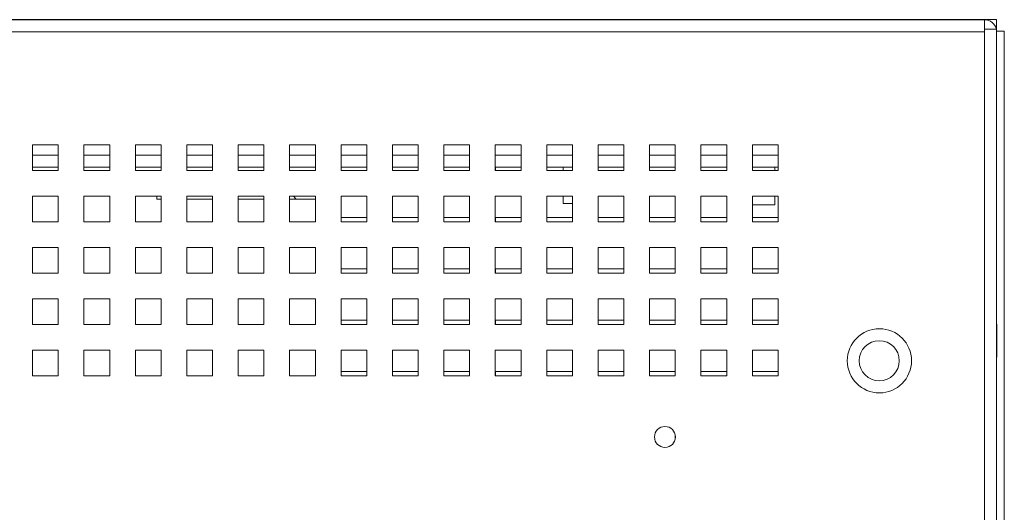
# Model space of a CAD drawing. Header units: inches. Extents: x 1 to 109, y 1 to 85.
# Tile 16 of 256: x 56.02 to 62.41, y 21.17 to 24.37. Entities that reach past the tile are written whole.
import ezdxf

# ---------------------------------------------------------------- set-up
doc = ezdxf.new("R2010")
doc.units = ezdxf.units.IN
doc.header["$MEASUREMENT"] = 0

msp = doc.modelspace()

# ---------------------------------------------------------------- linework, layer by layer
at = {"color": 7, "linetype": 'Continuous', "lineweight": 15, "ltscale": 5}
for p, q in [((44.7676, 24.3691), (62.2765, 24.3691)), ((45.3421, 24.3694), (61.7018, 24.3694)), ((61.7018, 24.3694), (61.7018, 24.3691)), ((61.7018, 24.3694), (61.7267, 24.3694)), ((61.7267, 24.3691), (61.7267, 24.3694)), ((61.7268, 24.3694), (61.7267, 24.3694)), ((62.3554, 24.3694), (61.7268, 24.3694)), ((61.7268, 24.3691), (61.7268, 24.3694)), ((62.2765, 24.3691), (62.2765, 24.3069)), ((62.3554, 24.3694), (62.3554, 24.3195)), ((62.2765, 24.2902), (44.7676, 24.2902)), ((62.2765, 24.3069), (62.3554, 24.3069)), ((62.2765, 24.3069), (62.2765, 24.2902)), ((62.2765, 11.0777), (62.2765, 24.2902)), ((62.3554, 24.3195), (62.3497, 24.3195)), ((62.3554, 24.3069), (62.3554, 24.3195)), ((62.3554, 24.3069), (62.3554, 11.0777)), ((62.4052, 24.2954), (62.3554, 24.2954)), ((62.4052, 11.0902), (62.4052, 24.2954)), ((56.2721, 23.5569), (56.1054, 23.5569)), ((56.1054, 23.5569), (56.1054, 23.3902)), ((56.2721, 23.3902), (56.2721, 23.5569)), ((56.6054, 23.5569), (56.4387, 23.5569)), ((56.4387, 23.5569), (56.4387, 23.3902)), ((56.6054, 23.3902), (56.6054, 23.5569)), ((56.9387, 23.5569), (56.7721, 23.5569)), ((56.7721, 23.5569), (56.7721, 23.3902)), ((56.9387, 23.3902), (56.9387, 23.5569)), ((57.2721, 23.5569), (57.1054, 23.5569)), ((57.1054, 23.5569), (57.1054, 23.3902)), ((57.2721, 23.3902), (57.2721, 23.5569)), ((57.6054, 23.5569), (57.4387, 23.5569)), ((57.4387, 23.5569), (57.4387, 23.3902)), ((57.6054, 23.3902), (57.6054, 23.5569)), ((57.9387, 23.5569), (57.7721, 23.5569)), ((57.7721, 23.5569), (57.7721, 23.3902)), ((57.9387, 23.3902), (57.9387, 23.5569)), ((58.2721, 23.5569), (58.1054, 23.5569)), ((58.1054, 23.5569), (58.1054, 23.3902)), ((58.2721, 23.3902), (58.2721, 23.5569)), ((58.6054, 23.5569), (58.4387, 23.5569)), ((58.4387, 23.5569), (58.4387, 23.3902)), ((58.6054, 23.3902), (58.6054, 23.5569)), ((58.9387, 23.5569), (58.7721, 23.5569)), ((58.7721, 23.5569), (58.7721, 23.3902)), ((58.9387, 23.3902), (58.9387, 23.5569)), ((59.2721, 23.5569), (59.1054, 23.5569)), ((59.1054, 23.5569), (59.1054, 23.3902)), ((59.2721, 23.3902), (59.2721, 23.5569)), ((59.6054, 23.5569), (59.4387, 23.5569)), ((59.4387, 23.5569), (59.4387, 23.3902)), ((59.6054, 23.3902), (59.6054, 23.5569)), ((59.9387, 23.5569), (59.7721, 23.5569)), ((59.7721, 23.5569), (59.7721, 23.3902)), ((59.9387, 23.3902), (59.9387, 23.5569)), ((60.2721, 23.5569), (60.1054, 23.5569)), ((60.1054, 23.5569), (60.1054, 23.3902)), ((60.2721, 23.3902), (60.2721, 23.5569)), ((60.6054, 23.5569), (60.4387, 23.5569)), ((60.4387, 23.5569), (60.4387, 23.3902)), ((60.6054, 23.3902), (60.6054, 23.5569)), ((60.9387, 23.5569), (60.7721, 23.5569)), ((60.7721, 23.5569), (60.7721, 23.3902)), ((60.9387, 23.3902), (60.9387, 23.5569)), ((56.2721, 23.4113), (56.1054, 23.4113)), ((56.1054, 23.3902), (56.2721, 23.3902)), ((56.6054, 23.4113), (56.4387, 23.4113)), ((56.4387, 23.3902), (56.6054, 23.3902)), ((56.9387, 23.4113), (56.7721, 23.4113)), ((56.7721, 23.3902), (56.9387, 23.3902)), ((57.2721, 23.4113), (57.1054, 23.4113)), ((57.1054, 23.3902), (57.2721, 23.3902)), ((57.6054, 23.4113), (57.4387, 23.4113)), ((57.4387, 23.3902), (57.6054, 23.3902)), ((57.4389, 23.4113), (57.4389, 23.3902)), ((57.9387, 23.4113), (57.7721, 23.4113)), ((57.7721, 23.3902), (57.9387, 23.3902)), ((57.7722, 23.4113), (57.7722, 23.3902)), ((58.2721, 23.4113), (58.1054, 23.4113)), ((58.1054, 23.3902), (58.2721, 23.3902)), ((58.1056, 23.4113), (58.1056, 23.3902)), ((58.6054, 23.4113), (58.4387, 23.4113)), ((58.4387, 23.3902), (58.6054, 23.3902)), ((58.4389, 23.4113), (58.4389, 23.3902)), ((58.9387, 23.4113), (58.7721, 23.4113)), ((58.7721, 23.3902), (58.9387, 23.3902)), ((58.7722, 23.4113), (58.7722, 23.3902)), ((59.2721, 23.4113), (59.1054, 23.4113)), ((59.1054, 23.3902), (59.2721, 23.3902)), ((59.1056, 23.4113), (59.1056, 23.3902)), ((59.6054, 23.4113), (59.4387, 23.4113)), ((59.4387, 23.3902), (59.6054, 23.3902)), ((59.4389, 23.4113), (59.4389, 23.3902)), ((59.5451, 23.4113), (59.5451, 23.3902)), ((59.9387, 23.4113), (59.7721, 23.4113)), ((59.7721, 23.3902), (59.9387, 23.3902)), ((59.7722, 23.4113), (59.7722, 23.3902)), ((60.2721, 23.4113), (60.1054, 23.4113)), ((60.1054, 23.3902), (60.2721, 23.3902)), ((60.1056, 23.4113), (60.1056, 23.3902)), ((60.6054, 23.4113), (60.4387, 23.4113)), ((60.4387, 23.3902), (60.6054, 23.3902)), ((60.4389, 23.4113), (60.4389, 23.3902)), ((60.9387, 23.4113), (60.7721, 23.4113)), ((60.7721, 23.3902), (60.9387, 23.3902)), ((60.9184, 23.3902), (60.9184, 23.4113)), ((56.2721, 23.2235), (56.1054, 23.2235)), ((56.1054, 23.2235), (56.1054, 23.0569)), ((56.2721, 23.0569), (56.2721, 23.2235)), ((56.6054, 23.2235), (56.4387, 23.2235)), ((56.4387, 23.2235), (56.4387, 23.0569)), ((56.6054, 23.0569), (56.6054, 23.2235)), ((56.9387, 23.2235), (56.7721, 23.2235)), ((56.7721, 23.2235), (56.7721, 23.0569)), ((56.9104, 23.2235), (56.9104, 23.2045)), ((56.9104, 23.2045), (56.9387, 23.2045)), ((56.9387, 23.0569), (56.9387, 23.2235)), ((57.2721, 23.2235), (57.1054, 23.2235)), ((57.1054, 23.2235), (57.1054, 23.0569)), ((57.1054, 23.2045), (57.2721, 23.2045)), ((57.2721, 23.0569), (57.2721, 23.2235)), ((57.6054, 23.2235), (57.4387, 23.2235)), ((57.4387, 23.2235), (57.4387, 23.0569)), ((57.4387, 23.2045), (57.6054, 23.2045)), ((57.6054, 23.0569), (57.6054, 23.2235)), ((57.9387, 23.2235), (57.7721, 23.2235)), ((57.7721, 23.2235), (57.7721, 23.0569)), ((57.7721, 23.2045), (57.9387, 23.2045)), ((57.8151, 23.2045), (57.7961, 23.2235)), ((57.9387, 23.0569), (57.9387, 23.2235)), ((58.2721, 23.2235), (58.1054, 23.2235)), ((58.1054, 23.2235), (58.1054, 23.0569)), ((58.2721, 23.0569), (58.2721, 23.2235)), ((58.6054, 23.2235), (58.4387, 23.2235)), ((58.4387, 23.2235), (58.4387, 23.0569)), ((58.6054, 23.0569), (58.6054, 23.2235)), ((58.9387, 23.2235), (58.7721, 23.2235)), ((58.7721, 23.2235), (58.7721, 23.0569)), ((58.9387, 23.0569), (58.9387, 23.2235)), ((59.2721, 23.2235), (59.1054, 23.2235)), ((59.1054, 23.2235), (59.1054, 23.0569)), ((59.2721, 23.0569), (59.2721, 23.2235)), ((59.6054, 23.2235), (59.4387, 23.2235)), ((59.4387, 23.2235), (59.4387, 23.0569)), ((59.5451, 23.2235), (59.5451, 23.1754)), ((59.6054, 23.1754), (59.5451, 23.1754)), ((59.6054, 23.0569), (59.6054, 23.2235)), ((59.9387, 23.2235), (59.7721, 23.2235)), ((59.7721, 23.2235), (59.7721, 23.0569)), ((59.9387, 23.0569), (59.9387, 23.2235)), ((60.2721, 23.2235), (60.1054, 23.2235)), ((60.1054, 23.2235), (60.1054, 23.0569)), ((60.2721, 23.0569), (60.2721, 23.2235)), ((60.6054, 23.2235), (60.4387, 23.2235)), ((60.4387, 23.2235), (60.4387, 23.0569)), ((60.6054, 23.0569), (60.6054, 23.2235)), ((60.9387, 23.2235), (60.7721, 23.2235)), ((60.7721, 23.2235), (60.7721, 23.0569)), ((60.9184, 23.1673), (60.9184, 23.2235)), ((60.9387, 23.0569), (60.9387, 23.2235)), ((60.9184, 23.1673), (60.7721, 23.1673)), ((56.1054, 23.0569), (56.2721, 23.0569)), ((56.4387, 23.0569), (56.6054, 23.0569)), ((56.7721, 23.0569), (56.9387, 23.0569)), ((57.1054, 23.0569), (57.2721, 23.0569)), ((57.4387, 23.0569), (57.6054, 23.0569)), ((57.7721, 23.0569), (57.9387, 23.0569)), ((58.1054, 23.0569), (58.2721, 23.0569)), ((58.1056, 23.086), (58.1056, 23.0569)), ((58.2721, 23.086), (58.1056, 23.086)), ((58.4387, 23.0569), (58.6054, 23.0569)), ((58.4389, 23.086), (58.4389, 23.0569)), ((58.6054, 23.086), (58.4389, 23.086)), ((58.7721, 23.0569), (58.9387, 23.0569)), ((58.7722, 23.086), (58.7722, 23.0569)), ((58.9387, 23.086), (58.7722, 23.086)), ((59.1054, 23.0569), (59.2721, 23.0569)), ((59.2721, 23.086), (59.1056, 23.086)), ((59.1056, 23.086), (59.1056, 23.0569)), ((59.4387, 23.0569), (59.6054, 23.0569)), ((59.4389, 23.086), (59.4389, 23.0569)), ((59.6054, 23.086), (59.4389, 23.086)), ((59.7721, 23.0569), (59.9387, 23.0569)), ((59.7722, 23.086), (59.7722, 23.0569)), ((59.9387, 23.086), (59.7722, 23.086)), ((60.1054, 23.0569), (60.2721, 23.0569)), ((60.1056, 23.086), (60.1056, 23.0569)), ((60.2721, 23.086), (60.1056, 23.086)), ((60.4387, 23.0569), (60.6054, 23.0569)), ((60.4389, 23.086), (60.4389, 23.0569)), ((60.6054, 23.086), (60.4389, 23.086)), ((60.7721, 23.0569), (60.9387, 23.0569)), ((60.7722, 23.086), (60.7722, 23.0569)), ((60.9387, 23.086), (60.7722, 23.086)), ((56.2721, 22.8902), (56.1054, 22.8902)), ((56.1054, 22.8902), (56.1054, 22.7235)), ((56.2721, 22.7235), (56.2721, 22.8902)), ((56.6054, 22.8902), (56.4387, 22.8902)), ((56.4387, 22.8902), (56.4387, 22.7235)), ((56.6054, 22.7235), (56.6054, 22.8902)), ((56.9387, 22.8902), (56.7721, 22.8902)), ((56.7721, 22.8902), (56.7721, 22.7235)), ((56.9387, 22.7235), (56.9387, 22.8902)), ((57.2721, 22.8902), (57.1054, 22.8902)), ((57.1054, 22.8902), (57.1054, 22.7235)), ((57.2721, 22.7235), (57.2721, 22.8902)), ((57.6054, 22.8902), (57.4387, 22.8902)), ((57.4387, 22.8902), (57.4387, 22.7235)), ((57.6054, 22.7235), (57.6054, 22.8902)), ((57.9387, 22.8902), (57.7721, 22.8902)), ((57.7721, 22.8902), (57.7721, 22.7235)), ((57.9387, 22.7235), (57.9387, 22.8902)), ((58.2721, 22.8902), (58.1054, 22.8902)), ((58.1054, 22.8902), (58.1054, 22.7235)), ((58.2721, 22.7235), (58.2721, 22.8902)), ((58.6054, 22.8902), (58.4387, 22.8902)), ((58.4387, 22.8902), (58.4387, 22.7235)), ((58.6054, 22.7235), (58.6054, 22.8902)), ((58.9387, 22.8902), (58.7721, 22.8902)), ((58.7721, 22.8902), (58.7721, 22.7235)), ((58.9387, 22.7235), (58.9387, 22.8902)), ((59.2721, 22.8902), (59.1054, 22.8902)), ((59.1054, 22.8902), (59.1054, 22.7235)), ((59.2721, 22.7235), (59.2721, 22.8902)), ((59.6054, 22.8902), (59.4387, 22.8902)), ((59.4387, 22.8902), (59.4387, 22.7235)), ((59.6054, 22.7235), (59.6054, 22.8902)), ((59.9387, 22.8902), (59.7721, 22.8902)), ((59.7721, 22.8902), (59.7721, 22.7235)), ((59.9387, 22.7235), (59.9387, 22.8902)), ((60.2721, 22.8902), (60.1054, 22.8902)), ((60.1054, 22.8902), (60.1054, 22.7235)), ((60.2721, 22.7235), (60.2721, 22.8902)), ((60.6054, 22.8902), (60.4387, 22.8902)), ((60.4387, 22.8902), (60.4387, 22.7235)), ((60.6054, 22.7235), (60.6054, 22.8902)), ((60.9387, 22.8902), (60.7721, 22.8902)), ((60.7721, 22.8902), (60.7721, 22.7235)), ((60.9387, 22.7235), (60.9387, 22.8902)), ((58.2721, 22.7527), (58.1056, 22.7527)), ((58.1056, 22.7527), (58.1056, 22.7235)), ((58.6054, 22.7527), (58.4389, 22.7527)), ((58.4389, 22.7527), (58.4389, 22.7235)), ((58.9387, 22.7527), (58.7722, 22.7527)), ((58.7722, 22.7527), (58.7722, 22.7235)), ((59.2721, 22.7527), (59.1056, 22.7527)), ((59.1056, 22.7527), (59.1056, 22.7235)), ((59.6054, 22.7527), (59.4389, 22.7527)), ((59.4389, 22.7527), (59.4389, 22.7235)), ((59.9387, 22.7527), (59.7722, 22.7527)), ((59.7722, 22.7527), (59.7722, 22.7235)), ((60.2721, 22.7527), (60.1056, 22.7527)), ((60.1056, 22.7527), (60.1056, 22.7235)), ((60.6054, 22.7527), (60.4389, 22.7527)), ((60.4389, 22.7527), (60.4389, 22.7235)), ((60.9387, 22.7527), (60.7722, 22.7527)), ((60.7722, 22.7527), (60.7722, 22.7235)), ((56.1054, 22.7235), (56.2721, 22.7235)), ((56.4387, 22.7235), (56.6054, 22.7235)), ((56.7721, 22.7235), (56.9387, 22.7235)), ((57.1054, 22.7235), (57.2721, 22.7235)), ((57.4387, 22.7235), (57.6054, 22.7235)), ((57.7721, 22.7235), (57.9387, 22.7235)), ((58.1054, 22.7235), (58.2721, 22.7235)), ((58.4387, 22.7235), (58.6054, 22.7235)), ((58.7721, 22.7235), (58.9387, 22.7235)), ((59.1054, 22.7235), (59.2721, 22.7235)), ((59.4387, 22.7235), (59.6054, 22.7235)), ((59.7721, 22.7235), (59.9387, 22.7235)), ((60.1054, 22.7235), (60.2721, 22.7235)), ((60.4387, 22.7235), (60.6054, 22.7235)), ((60.7721, 22.7235), (60.9387, 22.7235)), ((56.2721, 22.5569), (56.1054, 22.5569)), ((56.1054, 22.5569), (56.1054, 22.3902)), ((56.2721, 22.3902), (56.2721, 22.5569)), ((56.6054, 22.5569), (56.4387, 22.5569)), ((56.4387, 22.5569), (56.4387, 22.3902)), ((56.6054, 22.3902), (56.6054, 22.5569)), ((56.9387, 22.5569), (56.7721, 22.5569)), ((56.7721, 22.5569), (56.7721, 22.3902)), ((56.9387, 22.3902), (56.9387, 22.5569)), ((57.2721, 22.5569), (57.1054, 22.5569)), ((57.1054, 22.5569), (57.1054, 22.3902)), ((57.2721, 22.3902), (57.2721, 22.5569)), ((57.6054, 22.5569), (57.4387, 22.5569)), ((57.4387, 22.5569), (57.4387, 22.3902)), ((57.6054, 22.3902), (57.6054, 22.5569)), ((57.9387, 22.5569), (57.7721, 22.5569)), ((57.7721, 22.5569), (57.7721, 22.3902)), ((57.9387, 22.3902), (57.9387, 22.5569)), ((58.2721, 22.5569), (58.1054, 22.5569)), ((58.1054, 22.5569), (58.1054, 22.3902)), ((58.2721, 22.3902), (58.2721, 22.5569)), ((58.6054, 22.5569), (58.4387, 22.5569)), ((58.4387, 22.5569), (58.4387, 22.3902)), ((58.6054, 22.3902), (58.6054, 22.5569)), ((58.9387, 22.5569), (58.7721, 22.5569)), ((58.7721, 22.5569), (58.7721, 22.3902)), ((58.9387, 22.3902), (58.9387, 22.5569)), ((59.2721, 22.5569), (59.1054, 22.5569)), ((59.1054, 22.5569), (59.1054, 22.3902)), ((59.2721, 22.3902), (59.2721, 22.5569)), ((59.6054, 22.5569), (59.4387, 22.5569)), ((59.4387, 22.5569), (59.4387, 22.3902)), ((59.6054, 22.3902), (59.6054, 22.5569)), ((59.9387, 22.5569), (59.7721, 22.5569)), ((59.7721, 22.5569), (59.7721, 22.3902)), ((59.9387, 22.3902), (59.9387, 22.5569)), ((60.2721, 22.5569), (60.1054, 22.5569)), ((60.1054, 22.5569), (60.1054, 22.3902)), ((60.2721, 22.3902), (60.2721, 22.5569)), ((60.6054, 22.5569), (60.4387, 22.5569)), ((60.4387, 22.5569), (60.4387, 22.3902)), ((60.6054, 22.3902), (60.6054, 22.5569)), ((60.9387, 22.5569), (60.7721, 22.5569)), ((60.7721, 22.5569), (60.7721, 22.3902)), ((60.9387, 22.3902), (60.9387, 22.5569)), ((58.2721, 22.4194), (58.1056, 22.4194)), ((58.1056, 22.4194), (58.1056, 22.3902)), ((58.6054, 22.4194), (58.4389, 22.4194)), ((58.4389, 22.4194), (58.4389, 22.3902)), ((58.9387, 22.4194), (58.7722, 22.4194)), ((58.7722, 22.4194), (58.7722, 22.3902)), ((59.2721, 22.4194), (59.1056, 22.4194)), ((59.1056, 22.4194), (59.1056, 22.3902)), ((59.6054, 22.4194), (59.4389, 22.4194)), ((59.4389, 22.4194), (59.4389, 22.3902)), ((59.9387, 22.4194), (59.7722, 22.4194)), ((59.7722, 22.4194), (59.7722, 22.3902)), ((60.2721, 22.4194), (60.1056, 22.4194)), ((60.1056, 22.4194), (60.1056, 22.3902)), ((60.6054, 22.4194), (60.4389, 22.4194)), ((60.4389, 22.4194), (60.4389, 22.3902)), ((60.9387, 22.4194), (60.7722, 22.4194)), ((60.7722, 22.4194), (60.7722, 22.3902)), ((56.1054, 22.3902), (56.2721, 22.3902)), ((56.4387, 22.3902), (56.6054, 22.3902)), ((56.7721, 22.3902), (56.9387, 22.3902)), ((57.1054, 22.3902), (57.2721, 22.3902)), ((57.4387, 22.3902), (57.6054, 22.3902)), ((57.7721, 22.3902), (57.9387, 22.3902)), ((58.1054, 22.3902), (58.2721, 22.3902)), ((58.4387, 22.3902), (58.6054, 22.3902)), ((58.7721, 22.3902), (58.9387, 22.3902)), ((59.1054, 22.3902), (59.2721, 22.3902)), ((59.4387, 22.3902), (59.6054, 22.3902)), ((59.7721, 22.3902), (59.9387, 22.3902)), ((60.1054, 22.3902), (60.2721, 22.3902)), ((60.4387, 22.3902), (60.6054, 22.3902)), ((60.7721, 22.3902), (60.9387, 22.3902)), ((62.3571, 22.3925), (62.3554, 22.3925)), ((62.3571, 22.3925), (62.3571, 22.1791)), ((56.2721, 22.2235), (56.1054, 22.2235)), ((56.1054, 22.2235), (56.1054, 22.0569)), ((56.2721, 22.0569), (56.2721, 22.2235)), ((56.6054, 22.2235), (56.4387, 22.2235)), ((56.4387, 22.2235), (56.4387, 22.0569)), ((56.6054, 22.0569), (56.6054, 22.2235)), ((56.9387, 22.2235), (56.7721, 22.2235)), ((56.7721, 22.2235), (56.7721, 22.0569)), ((56.9387, 22.0569), (56.9387, 22.2235)), ((57.2721, 22.2235), (57.1054, 22.2235)), ((57.1054, 22.2235), (57.1054, 22.0569)), ((57.2721, 22.0569), (57.2721, 22.2235)), ((57.6054, 22.2235), (57.4387, 22.2235)), ((57.4387, 22.2235), (57.4387, 22.0569)), ((57.6054, 22.0569), (57.6054, 22.2235)), ((57.9387, 22.2235), (57.7721, 22.2235)), ((57.7721, 22.2235), (57.7721, 22.0569)), ((57.9387, 22.0569), (57.9387, 22.2235)), ((58.2721, 22.2235), (58.1054, 22.2235)), ((58.1054, 22.2235), (58.1054, 22.0569)), ((58.2721, 22.0569), (58.2721, 22.2235)), ((58.6054, 22.2235), (58.4387, 22.2235)), ((58.4387, 22.2235), (58.4387, 22.0569)), ((58.6054, 22.0569), (58.6054, 22.2235)), ((58.9387, 22.2235), (58.7721, 22.2235)), ((58.7721, 22.2235), (58.7721, 22.0569)), ((58.9387, 22.0569), (58.9387, 22.2235)), ((59.2721, 22.2235), (59.1054, 22.2235)), ((59.1054, 22.2235), (59.1054, 22.0569)), ((59.2721, 22.0569), (59.2721, 22.2235)), ((59.6054, 22.2235), (59.4387, 22.2235)), ((59.4387, 22.2235), (59.4387, 22.0569)), ((59.6054, 22.0569), (59.6054, 22.2235)), ((59.9387, 22.2235), (59.7721, 22.2235)), ((59.7721, 22.2235), (59.7721, 22.0569)), ((59.9387, 22.0569), (59.9387, 22.2235)), ((60.2721, 22.2235), (60.1054, 22.2235)), ((60.1054, 22.2235), (60.1054, 22.0569)), ((60.2721, 22.0569), (60.2721, 22.2235)), ((60.6054, 22.2235), (60.4387, 22.2235)), ((60.4387, 22.2235), (60.4387, 22.0569)), ((60.6054, 22.0569), (60.6054, 22.2235)), ((60.9387, 22.2235), (60.7721, 22.2235)), ((60.7721, 22.2235), (60.7721, 22.0569)), ((60.9387, 22.0569), (60.9387, 22.2235)), ((62.3554, 22.1791), (62.3571, 22.1791)), ((58.2721, 22.086), (58.1056, 22.086)), ((58.1056, 22.086), (58.1056, 22.0569)), ((58.6054, 22.086), (58.4389, 22.086)), ((58.4389, 22.086), (58.4389, 22.0569)), ((58.9387, 22.086), (58.7722, 22.086)), ((58.7722, 22.086), (58.7722, 22.0569)), ((59.2721, 22.086), (59.1056, 22.086)), ((59.1056, 22.086), (59.1056, 22.0569)), ((59.6054, 22.086), (59.4389, 22.086)), ((59.4389, 22.086), (59.4389, 22.0569)), ((59.9387, 22.086), (59.7722, 22.086)), ((59.7722, 22.086), (59.7722, 22.0569)), ((60.2721, 22.086), (60.1056, 22.086)), ((60.1056, 22.086), (60.1056, 22.0569)), ((60.6054, 22.086), (60.4389, 22.086)), ((60.4389, 22.086), (60.4389, 22.0569)), ((60.9387, 22.086), (60.7722, 22.086)), ((60.7722, 22.086), (60.7722, 22.0569)), ((56.1054, 22.0569), (56.2721, 22.0569)), ((56.4387, 22.0569), (56.6054, 22.0569)), ((56.7721, 22.0569), (56.9387, 22.0569)), ((57.1054, 22.0569), (57.2721, 22.0569)), ((57.4387, 22.0569), (57.6054, 22.0569)), ((57.7721, 22.0569), (57.9387, 22.0569)), ((58.1054, 22.0569), (58.2721, 22.0569)), ((58.4387, 22.0569), (58.6054, 22.0569)), ((58.7721, 22.0569), (58.9387, 22.0569)), ((59.1054, 22.0569), (59.2721, 22.0569)), ((59.4387, 22.0569), (59.6054, 22.0569)), ((59.7721, 22.0569), (59.9387, 22.0569)), ((60.1054, 22.0569), (60.2721, 22.0569)), ((60.4387, 22.0569), (60.6054, 22.0569)), ((60.7721, 22.0569), (60.9387, 22.0569)), ((60.2722, 21.6507), (60.2722, 21.6708))]:
    msp.add_line(p, q, dxfattribs=at)
at = {"color": 8, "linetype": 'Continuous', "lineweight": 15, "ltscale": 5}
for p, q in [((56.1054, 23.4902), (56.2721, 23.4902)), ((56.4387, 23.4902), (56.6054, 23.4902)), ((56.7721, 23.4902), (56.9387, 23.4902)), ((57.1054, 23.4902), (57.2721, 23.4902)), ((57.4387, 23.4902), (57.6054, 23.4902)), ((57.7721, 23.4902), (57.9387, 23.4902)), ((58.1054, 23.4902), (58.2721, 23.4902)), ((58.4387, 23.4902), (58.6054, 23.4902)), ((58.7721, 23.4902), (58.9387, 23.4902)), ((59.1054, 23.4902), (59.2721, 23.4902)), ((59.4387, 23.4902), (59.6054, 23.4902)), ((59.7721, 23.4902), (59.9387, 23.4902)), ((60.1054, 23.4902), (60.2721, 23.4902)), ((60.4387, 23.4902), (60.6054, 23.4902)), ((60.7721, 23.4902), (60.9387, 23.4902))]:
    msp.add_line(p, q, dxfattribs=at)
at = {"color": 7, "linetype": 'Continuous', "lineweight": 15, "ltscale": 25}
for centre, radius in [((61.5954, 22.1552), 0.2083), ((61.5944, 22.1552), 0.13), ((60.2051, 21.6608), 0.0679)]:
    msp.add_circle(centre, radius, dxfattribs=at)
msp.add_arc((62.2765, 24.2902), 0.0789, 12.19229, 90, dxfattribs=at)

doc.saveas('drawing.dxf')
